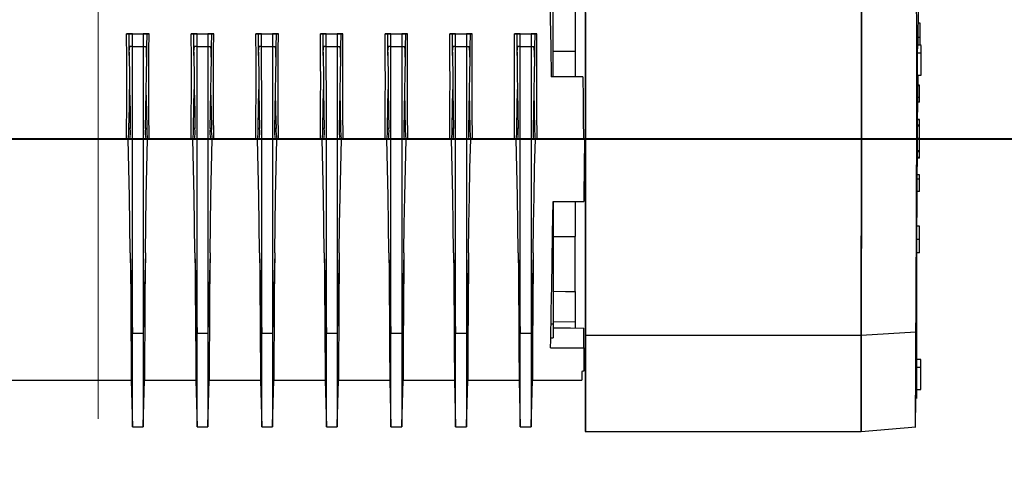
# Model space of a CAD drawing. Header units: millimetres. Extents: x -26122 to -12632, y -5851 to 1414.
# Tile 37 of 73: x -18416 to -18393, y -266 to -255. Entities that reach past the tile are written whole.
import ezdxf

# ---------------------------------------------------------------- set-up
doc = ezdxf.new("R2010")
doc.units = ezdxf.units.MM
doc.linetypes.add('DASH', pattern=[15, 10, -5])
doc.layers.add('A-INW-SC', color=30, linetype='Continuous', lineweight=13)
doc.layers.add('SAN_Przewody powrotne CO na rzucie', color=104, linetype='Continuous', lineweight=40)

msp = doc.modelspace()

# ---------------------------------------------------------------- linework, layer by layer
at = {"color": 7, "linetype": 'Continuous', "lineweight": 25}
for p, q in [((-18403.596, -256.709), (-18403.596, -253.811)), ((-18396.45, -254.478), (-18396.45, -256.054)), ((-18403.086, -254.935), (-18403.086, -256.113)), ((-18395.123, -255.459), (-18395.094, -255.459)), ((-18413.4, -255.71), (-18413.496, -255.71)), ((-18413.496, -255.71), (-18412.975, -255.71)), ((-18413.362, -255.71), (-18413.445, -255.71)), ((-18413.4, -255.71), (-18413.445, -255.71)), ((-18413.362, -255.71), (-18413.109, -255.71)), ((-18413.025, -255.71), (-18413.109, -255.71)), ((-18412.975, -255.71), (-18413.071, -255.71)), ((-18413.025, -255.71), (-18413.071, -255.71)), ((-18411.9, -255.71), (-18411.996, -255.71)), ((-18411.996, -255.71), (-18411.475, -255.71)), ((-18411.862, -255.71), (-18411.945, -255.71)), ((-18411.9, -255.71), (-18411.945, -255.71)), ((-18411.862, -255.71), (-18411.609, -255.71)), ((-18411.525, -255.71), (-18411.609, -255.71)), ((-18411.475, -255.71), (-18411.571, -255.71)), ((-18411.525, -255.71), (-18411.571, -255.71)), ((-18410.4, -255.71), (-18410.496, -255.71)), ((-18410.496, -255.71), (-18409.975, -255.71)), ((-18410.362, -255.71), (-18410.445, -255.71)), ((-18410.4, -255.71), (-18410.445, -255.71)), ((-18410.362, -255.71), (-18410.109, -255.71)), ((-18410.025, -255.71), (-18410.109, -255.71)), ((-18409.975, -255.71), (-18410.071, -255.71)), ((-18410.025, -255.71), (-18410.071, -255.71)), ((-18408.9, -255.71), (-18408.996, -255.71)), ((-18408.996, -255.71), (-18408.475, -255.71)), ((-18408.862, -255.71), (-18408.945, -255.71)), ((-18408.9, -255.71), (-18408.945, -255.71)), ((-18408.862, -255.71), (-18408.609, -255.71)), ((-18408.525, -255.71), (-18408.609, -255.71)), ((-18408.475, -255.71), (-18408.571, -255.71)), ((-18408.525, -255.71), (-18408.571, -255.71)), ((-18407.4, -255.71), (-18407.496, -255.71)), ((-18407.496, -255.71), (-18406.975, -255.71)), ((-18407.362, -255.71), (-18407.445, -255.71)), ((-18407.4, -255.71), (-18407.445, -255.71)), ((-18407.362, -255.71), (-18407.109, -255.71)), ((-18407.025, -255.71), (-18407.109, -255.71)), ((-18406.975, -255.71), (-18407.071, -255.71)), ((-18407.025, -255.71), (-18407.071, -255.71)), ((-18405.9, -255.71), (-18405.996, -255.71)), ((-18405.996, -255.71), (-18405.475, -255.71)), ((-18405.862, -255.71), (-18405.945, -255.71)), ((-18405.9, -255.71), (-18405.945, -255.71)), ((-18405.862, -255.71), (-18405.609, -255.71)), ((-18405.525, -255.71), (-18405.609, -255.71)), ((-18405.475, -255.71), (-18405.571, -255.71)), ((-18405.525, -255.71), (-18405.571, -255.71)), ((-18404.4, -255.71), (-18404.496, -255.71)), ((-18404.496, -255.71), (-18403.975, -255.71)), ((-18404.362, -255.71), (-18404.445, -255.71)), ((-18404.4, -255.71), (-18404.445, -255.71)), ((-18404.362, -255.71), (-18404.109, -255.71)), ((-18404.025, -255.71), (-18404.109, -255.71)), ((-18403.975, -255.71), (-18404.071, -255.71)), ((-18404.025, -255.71), (-18404.071, -255.71)), ((-18395.127, -255.975), (-18395.126, -255.863)), ((-18395.125, -255.792), (-18395.094, -255.792)), ((-18413.362, -256.01), (-18413.109, -256.01)), ((-18411.862, -256.01), (-18411.609, -256.01)), ((-18410.362, -256.01), (-18410.109, -256.01)), ((-18408.862, -256.01), (-18408.609, -256.01)), ((-18407.362, -256.01), (-18407.109, -256.01)), ((-18405.862, -256.01), (-18405.609, -256.01)), ((-18404.362, -256.01), (-18404.109, -256.01)), ((-18395.063, -255.975), (-18395.147, -255.975)), ((-18395.142, -255.924), (-18395.141, -255.975)), ((-18395.15, -256.158), (-18395.063, -256.158)), ((-18402.909, -256.709), (-18403.643, -256.709)), ((-18403.595, -256.709), (-18403.643, -256.709)), ((-18403.275, -256.709), (-18403.595, -256.709)), ((-18403.227, -256.709), (-18403.275, -256.709)), ((-18403.227, -256.709), (-18403.227, -256.709)), ((-18402.909, -256.709), (-18403.227, -256.709)), ((-18403.227, -256.709), (-18403.227, -256.709)), ((-18402.91, -256.709), (-18403.086, -256.709)), ((-18402.91, -256.709), (-18403.086, -256.709)), ((-18402.91, -256.709), (-18402.91, -256.709)), ((-18402.91, -256.709), (-18402.91, -256.709)), ((-18402.909, -256.709), (-18402.905, -257.226)), ((-18402.909, -256.709), (-18402.909, -256.709)), ((-18395.15, -256.675), (-18395.063, -256.675)), ((-18395.145, -256.693), (-18395.147, -256.741)), ((-18395.133, -256.677), (-18395.065, -256.677)), ((-18395.095, -256.908), (-18395.135, -256.908)), ((-18395.095, -257.195), (-18395.095, -256.908)), ((-18395.095, -257.195), (-18395.137, -257.195)), ((-18395.095, -257.297), (-18395.095, -257.195)), ((-18395.095, -257.297), (-18395.138, -257.297)), ((-18413.409, -257.912), (-18413.441, -257.912)), ((-18413.029, -257.912), (-18413.061, -257.912)), ((-18411.909, -257.912), (-18411.941, -257.912)), ((-18411.529, -257.912), (-18411.561, -257.912)), ((-18410.409, -257.912), (-18410.441, -257.912)), ((-18410.029, -257.912), (-18410.061, -257.912)), ((-18408.909, -257.912), (-18408.941, -257.912)), ((-18408.529, -257.912), (-18408.561, -257.912)), ((-18407.409, -257.912), (-18407.441, -257.912)), ((-18407.029, -257.912), (-18407.061, -257.912)), ((-18405.909, -257.912), (-18405.941, -257.912)), ((-18405.529, -257.912), (-18405.561, -257.912)), ((-18404.409, -257.912), (-18404.441, -257.912)), ((-18404.029, -257.912), (-18404.061, -257.912)), ((-18395.095, -257.834), (-18395.142, -257.834)), ((-18395.095, -257.855), (-18395.142, -257.855)), ((-18395.095, -257.705), (-18395.141, -257.705)), ((-18395.095, -257.713), (-18395.141, -257.713)), ((-18395.095, -257.713), (-18395.095, -257.705)), ((-18395.095, -257.834), (-18395.095, -257.713)), ((-18395.095, -257.855), (-18395.095, -257.834)), ((-18395.095, -258.142), (-18395.095, -257.855)), ((-18395.095, -258.142), (-18395.144, -258.142)), ((-18395.095, -258.429), (-18395.095, -258.142)), ((-18418.545, -258.161), (-18413.498, -258.16)), ((-18413.459, -258.16), (-18413.408, -258.16)), ((-18413.062, -258.16), (-18413.012, -258.16)), ((-18412.972, -258.16), (-18411.998, -258.16)), ((-18411.959, -258.16), (-18411.908, -258.16)), ((-18411.562, -258.16), (-18411.512, -258.16)), ((-18411.472, -258.16), (-18410.498, -258.16)), ((-18410.459, -258.16), (-18410.408, -258.16)), ((-18410.062, -258.16), (-18410.012, -258.16)), ((-18409.972, -258.16), (-18408.998, -258.16)), ((-18408.959, -258.16), (-18408.908, -258.16)), ((-18408.562, -258.16), (-18408.512, -258.16)), ((-18408.472, -258.16), (-18407.498, -258.16)), ((-18407.459, -258.16), (-18407.408, -258.16)), ((-18407.062, -258.16), (-18407.012, -258.16)), ((-18406.972, -258.16), (-18405.998, -258.16)), ((-18405.959, -258.16), (-18405.908, -258.16)), ((-18405.562, -258.16), (-18405.512, -258.16)), ((-18405.472, -258.16), (-18404.498, -258.16)), ((-18404.459, -258.16), (-18404.408, -258.16)), ((-18404.062, -258.16), (-18404.012, -258.16)), ((-18403.972, -258.16), (-18402.897, -258.159)), ((-18402.875, -258.159), (-18402.897, -258.159)), ((-18402.897, -258.159), (-18402.874, -258.159)), ((-18402.897, -258.159), (-18402.874, -258.159)), ((-18402.897, -258.159), (-18402.875, -258.159)), ((-18402.875, -258.159), (-18402.875, -258.159)), ((-18402.875, -258.159), (-18402.875, -258.159)), ((-18402.874, -258.159), (-18402.874, -258.159)), ((-18395.095, -258.601), (-18395.148, -258.601)), ((-18395.095, -258.583), (-18395.147, -258.583)), ((-18395.095, -258.429), (-18395.146, -258.429)), ((-18395.095, -258.457), (-18395.146, -258.457)), ((-18395.095, -258.457), (-18395.095, -258.429)), ((-18395.095, -258.601), (-18395.095, -258.583)), ((-18396.45, -259.007), (-18396.45, -260.313)), ((-18395.095, -258.987), (-18395.15, -258.987)), ((-18395.095, -258.988), (-18395.15, -258.988)), ((-18395.095, -258.988), (-18395.095, -258.987)), ((-18395.095, -259.088), (-18395.095, -258.988)), ((-18395.095, -259.088), (-18395.151, -259.088)), ((-18395.095, -259.375), (-18395.095, -259.088)), ((-18395.095, -259.375), (-18395.153, -259.375)), ((-18403.598, -259.609), (-18402.886, -259.609)), ((-18403.595, -259.609), (-18403.595, -262.456)), ((-18395.095, -260.181), (-18395.158, -260.181)), ((-18395.095, -260.492), (-18395.095, -260.181)), ((-18403.085, -261.701), (-18403.085, -260.42)), ((-18396.448, -260.222), (-18396.449, -261.197)), ((-18395.095, -260.492), (-18395.161, -260.492)), ((-18395.095, -260.802), (-18395.095, -260.492)), ((-18413.41, -260.803), (-18413.361, -262.668)), ((-18413.06, -260.803), (-18413.109, -262.668)), ((-18411.91, -260.803), (-18411.861, -262.668)), ((-18411.56, -260.803), (-18411.609, -262.668)), ((-18410.41, -260.803), (-18410.361, -262.668)), ((-18410.06, -260.803), (-18410.109, -262.668)), ((-18408.91, -260.803), (-18408.861, -262.668)), ((-18408.56, -260.803), (-18408.609, -262.668)), ((-18407.41, -260.802), (-18407.361, -262.668)), ((-18407.06, -260.802), (-18407.109, -262.668)), ((-18405.91, -260.802), (-18405.861, -262.668)), ((-18405.56, -260.802), (-18405.609, -262.668)), ((-18404.41, -260.802), (-18404.361, -262.668)), ((-18404.06, -260.802), (-18404.109, -262.668)), ((-18395.095, -260.802), (-18395.161, -260.802)), ((-18396.449, -261.197), (-18396.449, -261.914)), ((-18396.449, -261.914), (-18396.449, -262.722)), ((-18403.595, -262.456), (-18403.647, -262.456)), ((-18403.595, -262.401), (-18403.085, -262.396)), ((-18413.361, -262.668), (-18413.109, -262.668)), ((-18411.861, -262.668), (-18411.609, -262.668)), ((-18410.361, -262.668), (-18410.109, -262.668)), ((-18408.861, -262.668), (-18408.609, -262.668)), ((-18407.361, -262.668), (-18407.109, -262.668)), ((-18405.861, -262.668), (-18405.609, -262.668)), ((-18404.361, -262.668), (-18404.109, -262.668)), ((-18402.885, -263.009), (-18402.885, -262.549)), ((-18395.181, -262.647), (-18396.449, -262.722)), ((-18403.653, -262.777), (-18403.595, -262.777)), ((-18396.449, -262.721), (-18402.849, -262.721)), ((-18403.657, -263.009), (-18402.885, -263.009)), ((-18395.163, -263.092), (-18395.163, -263.083)), ((-18395.064, -263.276), (-18395.161, -263.276)), ((-18395.161, -263.458), (-18395.064, -263.458)), ((-18418.545, -263.761), (-18413.389, -263.76)), ((-18413.39, -263.76), (-18413.361, -264.846)), ((-18413.109, -264.809), (-18413.08, -263.713)), ((-18413.109, -264.846), (-18413.081, -263.76)), ((-18413.081, -263.76), (-18411.889, -263.76)), ((-18411.89, -263.76), (-18411.861, -264.846)), ((-18411.609, -264.809), (-18411.58, -263.713)), ((-18411.609, -264.845), (-18411.581, -263.76)), ((-18411.581, -263.76), (-18410.389, -263.76)), ((-18410.39, -263.76), (-18410.361, -264.845)), ((-18410.109, -264.808), (-18410.08, -263.713)), ((-18410.109, -264.845), (-18410.081, -263.76)), ((-18410.081, -263.76), (-18408.889, -263.76)), ((-18408.89, -263.76), (-18408.861, -264.845)), ((-18408.609, -264.808), (-18408.58, -263.713)), ((-18408.609, -264.845), (-18408.581, -263.76)), ((-18408.581, -263.76), (-18407.389, -263.76)), ((-18407.39, -263.76), (-18407.361, -264.845)), ((-18407.109, -264.808), (-18407.08, -263.712)), ((-18407.109, -264.845), (-18407.081, -263.76)), ((-18407.081, -263.76), (-18405.889, -263.76)), ((-18405.89, -263.76), (-18405.861, -264.845)), ((-18405.609, -264.808), (-18405.58, -263.712)), ((-18405.609, -264.845), (-18405.581, -263.76)), ((-18405.581, -263.76), (-18404.389, -263.759)), ((-18404.39, -263.759), (-18404.361, -264.845)), ((-18404.109, -264.808), (-18404.08, -263.712)), ((-18404.109, -264.845), (-18404.081, -263.759)), ((-18404.081, -263.759), (-18402.935, -263.759)), ((-18395.161, -263.976), (-18395.064, -263.976)), ((-18395.192, -264.842), (-18395.183, -264.188)), ((-18395.181, -264.207), (-18395.181, -264.141)), ((-18395.181, -264.207), (-18395.181, -264.188)), ((-18413.361, -264.846), (-18413.109, -264.846)), ((-18411.861, -264.846), (-18411.609, -264.845)), ((-18410.361, -264.845), (-18410.109, -264.845)), ((-18408.861, -264.845), (-18408.609, -264.845)), ((-18407.361, -264.845), (-18407.109, -264.845)), ((-18405.861, -264.845), (-18405.609, -264.845)), ((-18404.361, -264.845), (-18404.109, -264.845)), ((-18402.852, -264.952), (-18396.449, -264.952)), ((-18396.449, -264.952), (-18395.181, -264.841))]:
    msp.add_line(p, q, dxfattribs=at)
at = {"color": 7, "linetype": 'Continuous', "lineweight": 25, "flags": 128}
for points in [[(-18395.163, -257.107), (-18395.164, -255.876), (-18395.167, -254.631), (-18395.171, -253.378), (-18395.178, -252.122)], [(-18403.703, -253.31), (-18403.696, -253.717), (-18403.687, -254.2), (-18403.678, -254.75), (-18403.667, -255.359), (-18403.656, -256.016), (-18403.643, -256.709)], [(-18402.848, -256.665), (-18402.848, -255.141), (-18402.848, -253.931)], [(-18395.126, -255.863), (-18395.12, -255.133), (-18395.114, -254.456)], [(-18396.448, -254.696), (-18396.448, -255.968), (-18396.448, -257.224)], [(-18396.448, -259.065), (-18396.448, -257.962), (-18396.448, -256.832), (-18396.448, -255.017)], [(-18402.85, -255.22), (-18402.85, -256.274), (-18402.85, -257.311), (-18402.85, -258.312)], [(-18395.094, -255.459), (-18395.094, -255.496), (-18395.094, -255.535), (-18395.094, -255.576), (-18395.094, -255.617), (-18395.094, -255.66), (-18395.094, -255.704), (-18395.094, -255.748), (-18395.094, -255.792)], [(-18413.498, -258.16), (-18413.496, -257.84), (-18413.494, -257.517), (-18413.493, -257.194), (-18413.492, -256.87), (-18413.493, -256.303), (-18413.496, -255.71)], [(-18413.445, -255.71), (-18413.441, -256.017), (-18413.437, -256.258)], [(-18413.362, -256.01), (-18413.362, -255.842), (-18413.362, -255.71)], [(-18413.109, -255.71), (-18413.109, -255.878), (-18413.109, -256.01)], [(-18413.025, -255.71), (-18413.03, -256.017), (-18413.034, -256.258)], [(-18412.972, -258.16), (-18412.976, -257.517), (-18412.978, -256.87), (-18412.978, -256.496), (-18412.977, -256.108), (-18412.975, -255.71)], [(-18411.998, -258.16), (-18411.996, -257.84), (-18411.994, -257.517), (-18411.993, -257.194), (-18411.992, -256.87), (-18411.993, -256.303), (-18411.996, -255.71)], [(-18411.945, -255.71), (-18411.941, -256.017), (-18411.937, -256.258)], [(-18411.862, -256.01), (-18411.862, -255.842), (-18411.862, -255.71)], [(-18411.609, -255.71), (-18411.609, -255.878), (-18411.609, -256.01)], [(-18411.525, -255.71), (-18411.53, -256.017), (-18411.534, -256.258)], [(-18411.472, -258.16), (-18411.476, -257.517), (-18411.478, -256.87), (-18411.478, -256.496), (-18411.477, -256.108), (-18411.475, -255.71)], [(-18410.498, -258.16), (-18410.496, -257.84), (-18410.494, -257.517), (-18410.493, -257.193), (-18410.492, -256.87), (-18410.493, -256.303), (-18410.496, -255.71)], [(-18410.445, -255.71), (-18410.441, -256.017), (-18410.437, -256.258)], [(-18410.362, -256.01), (-18410.362, -255.842), (-18410.362, -255.71)], [(-18410.109, -255.71), (-18410.109, -255.878), (-18410.109, -256.01)], [(-18410.025, -255.71), (-18410.03, -256.017), (-18410.034, -256.258)], [(-18409.972, -258.16), (-18409.976, -257.517), (-18409.978, -256.87), (-18409.978, -256.496), (-18409.977, -256.108), (-18409.975, -255.71)], [(-18408.998, -258.16), (-18408.996, -257.839), (-18408.994, -257.517), (-18408.993, -257.193), (-18408.992, -256.87), (-18408.993, -256.303), (-18408.996, -255.71)], [(-18408.945, -255.71), (-18408.941, -256.017), (-18408.937, -256.258)], [(-18408.862, -256.01), (-18408.862, -255.842), (-18408.862, -255.71)], [(-18408.609, -255.71), (-18408.609, -255.878), (-18408.609, -256.01)], [(-18408.525, -255.71), (-18408.53, -256.017), (-18408.534, -256.258)], [(-18408.472, -258.16), (-18408.476, -257.517), (-18408.478, -256.87), (-18408.478, -256.495), (-18408.477, -256.107), (-18408.475, -255.71)], [(-18407.498, -258.16), (-18407.496, -257.839), (-18407.494, -257.517), (-18407.493, -257.193), (-18407.492, -256.87), (-18407.493, -256.303), (-18407.496, -255.71)], [(-18407.445, -255.71), (-18407.441, -256.017), (-18407.437, -256.258)], [(-18407.362, -256.01), (-18407.362, -255.842), (-18407.362, -255.71)], [(-18407.109, -255.71), (-18407.109, -255.878), (-18407.109, -256.01)], [(-18407.025, -255.71), (-18407.03, -256.017), (-18407.034, -256.258)], [(-18406.972, -258.16), (-18406.976, -257.517), (-18406.978, -256.87), (-18406.978, -256.495), (-18406.977, -256.107), (-18406.975, -255.71)], [(-18405.998, -258.16), (-18405.996, -257.839), (-18405.994, -257.517), (-18405.993, -257.193), (-18405.992, -256.87), (-18405.993, -256.303), (-18405.996, -255.71)], [(-18405.945, -255.71), (-18405.941, -256.017), (-18405.937, -256.258)], [(-18405.862, -256.01), (-18405.862, -255.842), (-18405.862, -255.71)], [(-18405.609, -255.71), (-18405.609, -255.878), (-18405.609, -256.01)], [(-18405.525, -255.71), (-18405.53, -256.017), (-18405.534, -256.258)], [(-18405.472, -258.16), (-18405.476, -257.517), (-18405.478, -256.87), (-18405.478, -256.495), (-18405.477, -256.107), (-18405.475, -255.71)], [(-18404.498, -258.16), (-18404.496, -257.839), (-18404.494, -257.517), (-18404.493, -257.193), (-18404.492, -256.87), (-18404.493, -256.303), (-18404.496, -255.71)], [(-18404.445, -255.71), (-18404.441, -256.016), (-18404.437, -256.257)], [(-18404.362, -256.01), (-18404.362, -255.842), (-18404.362, -255.71)], [(-18404.109, -255.71), (-18404.109, -255.878), (-18404.109, -256.01)], [(-18404.025, -255.71), (-18404.03, -256.016), (-18404.034, -256.257)], [(-18403.972, -258.16), (-18403.976, -257.516), (-18403.978, -256.87), (-18403.978, -256.495), (-18403.977, -256.107), (-18403.975, -255.71)], [(-18395.094, -255.792), (-18395.094, -255.836), (-18395.094, -255.88), (-18395.094, -255.923), (-18395.094, -255.966), (-18395.094, -255.977)], [(-18413.362, -256.01), (-18413.397, -256.01), (-18413.425, -256.01)], [(-18413.361, -262.668), (-18413.361, -261.849), (-18413.361, -260.97), (-18413.361, -260.053), (-18413.361, -259.107), (-18413.361, -257.577), (-18413.362, -256.01)], [(-18413.109, -256.01), (-18413.073, -256.01), (-18413.045, -256.01)], [(-18413.109, -256.01), (-18413.109, -257.342), (-18413.109, -258.649), (-18413.109, -259.919), (-18413.109, -260.646), (-18413.109, -261.353), (-18413.109, -262.031), (-18413.109, -262.668)], [(-18411.862, -256.01), (-18411.897, -256.01), (-18411.925, -256.01)], [(-18411.861, -262.668), (-18411.861, -261.849), (-18411.861, -260.97), (-18411.861, -260.053), (-18411.861, -259.107), (-18411.861, -257.577), (-18411.862, -256.01)], [(-18411.609, -256.01), (-18411.573, -256.01), (-18411.545, -256.01)], [(-18411.609, -256.01), (-18411.609, -257.342), (-18411.609, -258.649), (-18411.609, -259.919), (-18411.609, -260.646), (-18411.609, -261.352), (-18411.609, -262.031), (-18411.609, -262.668)], [(-18410.362, -256.01), (-18410.397, -256.01), (-18410.425, -256.01)], [(-18410.361, -262.668), (-18410.361, -261.849), (-18410.361, -260.97), (-18410.361, -260.053), (-18410.361, -259.107), (-18410.361, -257.577), (-18410.362, -256.01)], [(-18410.109, -256.01), (-18410.073, -256.01), (-18410.045, -256.01)], [(-18410.109, -256.01), (-18410.109, -257.341), (-18410.109, -258.648), (-18410.109, -259.919), (-18410.109, -260.646), (-18410.109, -261.352), (-18410.109, -262.03), (-18410.109, -262.668)], [(-18408.862, -256.01), (-18408.897, -256.01), (-18408.925, -256.01)], [(-18408.861, -262.668), (-18408.861, -261.849), (-18408.861, -260.97), (-18408.861, -260.052), (-18408.861, -259.107), (-18408.861, -257.577), (-18408.862, -256.01)], [(-18408.609, -256.01), (-18408.573, -256.01), (-18408.545, -256.01)], [(-18408.609, -256.01), (-18408.609, -257.341), (-18408.609, -258.648), (-18408.609, -259.919), (-18408.609, -260.646), (-18408.609, -261.352), (-18408.609, -262.03), (-18408.609, -262.668)], [(-18407.362, -256.01), (-18407.397, -256.01), (-18407.425, -256.01)], [(-18407.361, -262.668), (-18407.361, -261.849), (-18407.361, -260.97), (-18407.361, -260.052), (-18407.361, -259.107), (-18407.361, -257.577), (-18407.362, -256.01)], [(-18407.109, -256.01), (-18407.073, -256.01), (-18407.045, -256.01)], [(-18407.109, -256.01), (-18407.109, -257.341), (-18407.109, -258.648), (-18407.109, -259.919), (-18407.109, -260.646), (-18407.109, -261.352), (-18407.109, -262.03), (-18407.109, -262.668)], [(-18405.862, -256.01), (-18405.897, -256.01), (-18405.925, -256.01)], [(-18405.861, -262.668), (-18405.861, -261.849), (-18405.861, -260.97), (-18405.861, -260.052), (-18405.861, -259.107), (-18405.861, -257.577), (-18405.862, -256.01)], [(-18405.609, -256.01), (-18405.573, -256.01), (-18405.545, -256.01)], [(-18405.609, -256.01), (-18405.609, -257.341), (-18405.609, -258.648), (-18405.609, -259.919), (-18405.609, -260.646), (-18405.609, -261.352), (-18405.609, -262.03), (-18405.609, -262.668)], [(-18404.362, -256.01), (-18404.397, -256.01), (-18404.425, -256.01)], [(-18404.361, -262.668), (-18404.361, -261.848), (-18404.361, -260.97), (-18404.361, -260.052), (-18404.361, -259.107), (-18404.361, -257.576), (-18404.362, -256.01)], [(-18404.109, -256.01), (-18404.073, -256.01), (-18404.045, -256.01)], [(-18404.109, -256.01), (-18404.109, -257.341), (-18404.109, -258.648), (-18404.109, -259.919), (-18404.109, -260.646), (-18404.109, -261.352), (-18404.109, -262.03), (-18404.109, -262.668)], [(-18396.45, -256.054), (-18396.45, -257.066), (-18396.45, -258.055), (-18396.45, -259.007)], [(-18395.147, -255.958), (-18395.144, -255.909), (-18395.144, -255.913)], [(-18395.063, -256.158), (-18395.063, -256.053), (-18395.063, -255.99), (-18395.063, -255.981)], [(-18413.437, -256.258), (-18413.43, -256.68), (-18413.425, -257.01)], [(-18413.034, -256.258), (-18413.041, -256.679), (-18413.046, -257.01)], [(-18411.937, -256.258), (-18411.93, -256.679), (-18411.925, -257.01)], [(-18411.534, -256.258), (-18411.541, -256.679), (-18411.546, -257.01)], [(-18410.437, -256.258), (-18410.43, -256.679), (-18410.425, -257.01)], [(-18410.034, -256.258), (-18410.041, -256.679), (-18410.046, -257.01)], [(-18408.937, -256.258), (-18408.93, -256.679), (-18408.925, -257.01)], [(-18408.534, -256.258), (-18408.541, -256.679), (-18408.546, -257.01)], [(-18407.437, -256.258), (-18407.43, -256.679), (-18407.425, -257.01)], [(-18407.034, -256.258), (-18407.041, -256.679), (-18407.046, -257.01)], [(-18405.937, -256.258), (-18405.93, -256.679), (-18405.925, -257.01)], [(-18405.534, -256.258), (-18405.541, -256.679), (-18405.546, -257.01)], [(-18404.437, -256.257), (-18404.43, -256.679), (-18404.425, -257.01)], [(-18404.034, -256.257), (-18404.041, -256.679), (-18404.046, -257.01)], [(-18403.596, -256.117), (-18403.31, -256.115), (-18403.086, -256.113)], [(-18403.086, -256.113), (-18403.086, -256.298), (-18403.086, -256.51), (-18403.086, -256.709)], [(-18395.063, -256.675), (-18395.063, -256.657), (-18395.063, -256.599), (-18395.063, -256.508), (-18395.063, -256.394), (-18395.063, -256.273), (-18395.063, -256.158)], [(-18402.848, -259.645), (-18402.848, -258.833), (-18402.848, -258.001), (-18402.848, -256.665)], [(-18395.142, -257.883), (-18395.137, -257.195), (-18395.133, -256.677)], [(-18413.441, -257.912), (-18413.432, -257.407), (-18413.425, -257.01)], [(-18413.425, -257.01), (-18413.416, -257.516), (-18413.409, -257.912)], [(-18413.046, -257.01), (-18413.054, -257.515), (-18413.061, -257.912)], [(-18413.046, -257.01), (-18413.037, -257.515), (-18413.029, -257.912)], [(-18411.941, -257.912), (-18411.932, -257.407), (-18411.925, -257.01)], [(-18411.925, -257.01), (-18411.916, -257.516), (-18411.909, -257.912)], [(-18411.546, -257.01), (-18411.554, -257.515), (-18411.561, -257.912)], [(-18411.546, -257.01), (-18411.537, -257.515), (-18411.529, -257.912)], [(-18410.441, -257.912), (-18410.432, -257.407), (-18410.425, -257.01)], [(-18410.425, -257.01), (-18410.416, -257.515), (-18410.409, -257.912)], [(-18410.046, -257.01), (-18410.054, -257.515), (-18410.061, -257.912)], [(-18410.046, -257.01), (-18410.037, -257.515), (-18410.029, -257.912)], [(-18408.941, -257.912), (-18408.932, -257.406), (-18408.925, -257.01)], [(-18408.925, -257.01), (-18408.916, -257.515), (-18408.909, -257.912)], [(-18408.546, -257.01), (-18408.554, -257.515), (-18408.561, -257.912)], [(-18408.546, -257.01), (-18408.537, -257.515), (-18408.529, -257.912)], [(-18407.441, -257.912), (-18407.432, -257.406), (-18407.425, -257.01)], [(-18407.425, -257.01), (-18407.416, -257.515), (-18407.409, -257.912)], [(-18407.046, -257.01), (-18407.054, -257.515), (-18407.061, -257.912)], [(-18407.046, -257.01), (-18407.037, -257.515), (-18407.029, -257.912)], [(-18405.941, -257.912), (-18405.932, -257.406), (-18405.925, -257.01)], [(-18405.925, -257.01), (-18405.916, -257.515), (-18405.909, -257.912)], [(-18405.546, -257.01), (-18405.554, -257.515), (-18405.561, -257.912)], [(-18405.546, -257.01), (-18405.537, -257.514), (-18405.529, -257.912)], [(-18404.441, -257.912), (-18404.432, -257.406), (-18404.425, -257.01)], [(-18404.425, -257.01), (-18404.416, -257.515), (-18404.409, -257.912)], [(-18404.046, -257.01), (-18404.054, -257.515), (-18404.061, -257.912)], [(-18404.046, -257.01), (-18404.037, -257.514), (-18404.029, -257.912)], [(-18402.905, -257.226), (-18402.901, -257.691), (-18402.897, -258.159)], [(-18396.448, -257.224), (-18396.448, -258.31), (-18396.448, -259.309), (-18396.448, -260.222)], [(-18395.167, -259.309), (-18395.164, -258.193), (-18395.163, -257.107)], [(-18395.151, -259.109), (-18395.147, -258.498), (-18395.142, -257.883)], [(-18413.498, -258.16), (-18413.477, -258.16), (-18413.458, -258.16)], [(-18413.41, -260.803), (-18413.418, -260.145), (-18413.429, -259.497), (-18413.442, -258.833), (-18413.458, -258.16)], [(-18413.06, -260.803), (-18413.052, -260.145), (-18413.042, -259.497), (-18413.028, -258.833), (-18413.012, -258.16)], [(-18413.012, -258.16), (-18412.989, -258.16), (-18412.972, -258.16)], [(-18411.998, -258.16), (-18411.977, -258.16), (-18411.958, -258.16)], [(-18411.91, -260.803), (-18411.918, -260.145), (-18411.929, -259.497), (-18411.942, -258.833), (-18411.958, -258.16)], [(-18411.56, -260.803), (-18411.552, -260.145), (-18411.542, -259.497), (-18411.528, -258.833), (-18411.512, -258.16)], [(-18411.512, -258.16), (-18411.489, -258.16), (-18411.472, -258.16)], [(-18410.498, -258.16), (-18410.477, -258.16), (-18410.458, -258.16)], [(-18410.41, -260.803), (-18410.418, -260.145), (-18410.429, -259.497), (-18410.442, -258.833), (-18410.458, -258.16)], [(-18410.06, -260.803), (-18410.052, -260.145), (-18410.042, -259.497), (-18410.028, -258.833), (-18410.012, -258.16)], [(-18410.012, -258.16), (-18409.989, -258.16), (-18409.972, -258.16)], [(-18408.998, -258.16), (-18408.977, -258.16), (-18408.958, -258.16)], [(-18408.91, -260.803), (-18408.918, -260.145), (-18408.929, -259.497), (-18408.942, -258.833), (-18408.958, -258.16)], [(-18408.56, -260.803), (-18408.552, -260.145), (-18408.542, -259.497), (-18408.528, -258.833), (-18408.512, -258.16)], [(-18408.512, -258.16), (-18408.489, -258.16), (-18408.472, -258.16)], [(-18407.498, -258.16), (-18407.477, -258.16), (-18407.458, -258.16)], [(-18407.41, -260.802), (-18407.418, -260.145), (-18407.429, -259.496), (-18407.442, -258.833), (-18407.458, -258.16)], [(-18407.06, -260.802), (-18407.052, -260.145), (-18407.042, -259.496), (-18407.028, -258.832), (-18407.012, -258.16)], [(-18407.012, -258.16), (-18406.989, -258.16), (-18406.972, -258.16)], [(-18405.998, -258.16), (-18405.977, -258.16), (-18405.958, -258.16)], [(-18405.91, -260.802), (-18405.918, -260.145), (-18405.929, -259.496), (-18405.942, -258.832), (-18405.958, -258.16)], [(-18405.56, -260.802), (-18405.552, -260.145), (-18405.542, -259.496), (-18405.528, -258.832), (-18405.512, -258.16)], [(-18405.512, -258.16), (-18405.489, -258.16), (-18405.472, -258.16)], [(-18404.498, -258.16), (-18404.477, -258.16), (-18404.458, -258.16)], [(-18404.41, -260.802), (-18404.418, -260.144), (-18404.429, -259.496), (-18404.442, -258.832), (-18404.458, -258.16)], [(-18404.06, -260.802), (-18404.052, -260.144), (-18404.042, -259.496), (-18404.028, -258.832), (-18404.012, -258.16)], [(-18404.012, -258.16), (-18403.989, -258.16), (-18403.972, -258.16)], [(-18402.874, -258.159), (-18402.88, -258.814), (-18402.885, -259.459)], [(-18402.85, -258.312), (-18402.85, -259.266), (-18402.85, -260.141), (-18402.85, -260.936), (-18402.85, -261.651)], [(-18395.095, -258.583), (-18395.095, -258.524), (-18395.095, -258.457)], [(-18395.162, -264.188), (-18395.161, -264.066), (-18395.161, -263.848), (-18395.161, -263.538), (-18395.161, -263.141), (-18395.161, -262.665), (-18395.161, -262.115), (-18395.161, -261.502), (-18395.161, -260.834), (-18395.161, -260.123), (-18395.161, -259.381), (-18395.161, -258.863)], [(-18396.448, -260.09), (-18396.448, -259.521), (-18396.448, -259.065)], [(-18395.172, -262.401), (-18395.169, -261.92), (-18395.166, -261.401), (-18395.163, -260.844), (-18395.159, -260.277), (-18395.155, -259.694), (-18395.151, -259.109)], [(-18402.885, -259.459), (-18402.886, -259.544), (-18402.886, -259.609)], [(-18395.171, -260.62), (-18395.169, -259.977), (-18395.167, -259.309)], [(-18403.657, -263.009), (-18403.654, -262.825), (-18403.65, -262.619), (-18403.646, -262.391), (-18403.642, -262.139), (-18403.637, -261.865), (-18403.632, -261.569), (-18403.622, -261.016), (-18403.611, -260.363), (-18403.598, -259.609)], [(-18403.085, -259.609), (-18403.085, -259.632), (-18403.085, -259.874), (-18403.085, -260.088), (-18403.085, -260.271), (-18403.085, -260.42)], [(-18402.849, -262.721), (-18402.849, -261.939), (-18402.849, -261.091), (-18402.848, -260.384), (-18402.848, -259.645)], [(-18396.449, -262.721), (-18396.449, -262.046), (-18396.449, -261.32), (-18396.449, -260.717), (-18396.448, -260.09)], [(-18403.595, -260.421), (-18403.31, -260.421), (-18403.085, -260.42)], [(-18396.45, -260.313), (-18396.45, -260.975), (-18396.45, -261.583), (-18396.45, -262.188), (-18396.45, -262.722)], [(-18395.176, -261.706), (-18395.174, -261.173), (-18395.171, -260.62)], [(-18413.41, -260.803), (-18413.405, -261.284), (-18413.401, -261.776), (-18413.398, -262.262), (-18413.395, -262.722), (-18413.393, -263.001), (-18413.392, -263.25), (-18413.391, -263.46), (-18413.39, -263.621), (-18413.39, -263.724), (-18413.39, -263.76)], [(-18413.06, -260.803), (-18413.065, -261.284), (-18413.069, -261.776), (-18413.072, -262.262), (-18413.075, -262.722), (-18413.077, -263.001), (-18413.078, -263.25), (-18413.079, -263.46), (-18413.08, -263.62), (-18413.08, -263.724), (-18413.081, -263.76)], [(-18411.91, -260.803), (-18411.905, -261.284), (-18411.901, -261.776), (-18411.898, -262.262), (-18411.895, -262.722), (-18411.893, -263.001), (-18411.892, -263.25), (-18411.891, -263.459), (-18411.89, -263.62), (-18411.89, -263.724), (-18411.89, -263.76)], [(-18411.56, -260.803), (-18411.565, -261.284), (-18411.569, -261.776), (-18411.572, -262.262), (-18411.575, -262.722), (-18411.577, -263.001), (-18411.578, -263.25), (-18411.579, -263.459), (-18411.58, -263.62), (-18411.58, -263.724), (-18411.581, -263.76)], [(-18410.41, -260.803), (-18410.405, -261.284), (-18410.401, -261.776), (-18410.398, -262.262), (-18410.395, -262.722), (-18410.393, -263.001), (-18410.392, -263.25), (-18410.391, -263.459), (-18410.39, -263.62), (-18410.39, -263.724), (-18410.39, -263.76)], [(-18410.06, -260.803), (-18410.065, -261.284), (-18410.069, -261.776), (-18410.072, -262.262), (-18410.075, -262.722), (-18410.077, -263.001), (-18410.078, -263.25), (-18410.079, -263.459), (-18410.08, -263.62), (-18410.08, -263.724), (-18410.081, -263.76)], [(-18408.91, -260.803), (-18408.905, -261.284), (-18408.901, -261.776), (-18408.898, -262.262), (-18408.895, -262.722), (-18408.893, -263.001), (-18408.892, -263.25), (-18408.891, -263.459), (-18408.89, -263.62), (-18408.89, -263.723), (-18408.89, -263.76)], [(-18408.56, -260.803), (-18408.565, -261.284), (-18408.569, -261.776), (-18408.572, -262.262), (-18408.575, -262.722), (-18408.577, -263.001), (-18408.578, -263.25), (-18408.579, -263.459), (-18408.58, -263.62), (-18408.58, -263.723), (-18408.581, -263.76)], [(-18407.41, -260.802), (-18407.405, -261.284), (-18407.401, -261.776), (-18407.398, -262.262), (-18407.395, -262.721), (-18407.393, -263.001), (-18407.392, -263.25), (-18407.391, -263.459), (-18407.39, -263.62), (-18407.39, -263.723), (-18407.39, -263.76)], [(-18407.06, -260.802), (-18407.065, -261.284), (-18407.069, -261.776), (-18407.072, -262.262), (-18407.075, -262.721), (-18407.077, -263.001), (-18407.078, -263.25), (-18407.079, -263.459), (-18407.08, -263.62), (-18407.08, -263.723), (-18407.081, -263.76)], [(-18405.91, -260.802), (-18405.905, -261.283), (-18405.901, -261.776), (-18405.898, -262.262), (-18405.895, -262.721), (-18405.893, -263.001), (-18405.892, -263.25), (-18405.891, -263.459), (-18405.89, -263.62), (-18405.89, -263.723), (-18405.89, -263.76)], [(-18405.56, -260.802), (-18405.565, -261.283), (-18405.569, -261.776), (-18405.572, -262.262), (-18405.575, -262.721), (-18405.577, -263.001), (-18405.578, -263.25), (-18405.579, -263.459), (-18405.58, -263.62), (-18405.58, -263.723), (-18405.581, -263.76)], [(-18404.41, -260.802), (-18404.405, -261.283), (-18404.401, -261.775), (-18404.398, -262.262), (-18404.395, -262.721), (-18404.393, -263.001), (-18404.392, -263.249), (-18404.391, -263.459), (-18404.39, -263.62), (-18404.39, -263.723), (-18404.39, -263.759)], [(-18404.06, -260.802), (-18404.065, -261.283), (-18404.069, -261.775), (-18404.072, -262.262), (-18404.075, -262.721), (-18404.077, -263.001), (-18404.078, -263.249), (-18404.079, -263.459), (-18404.08, -263.62), (-18404.08, -263.723), (-18404.081, -263.759)], [(-18403.595, -261.69), (-18403.31, -261.696), (-18403.085, -261.701)], [(-18403.085, -261.701), (-18403.085, -261.723), (-18403.085, -261.771), (-18403.085, -261.844), (-18403.085, -261.937), (-18403.085, -262.046), (-18403.085, -262.163), (-18403.085, -262.282), (-18403.085, -262.396)], [(-18402.85, -261.651), (-18402.85, -262.266), (-18402.85, -262.722)], [(-18395.181, -262.647), (-18395.178, -262.194), (-18395.176, -261.706)], [(-18403.595, -262.456), (-18403.595, -262.498), (-18403.595, -262.541), (-18403.595, -262.582), (-18403.595, -262.622), (-18403.595, -262.662), (-18403.595, -262.701), (-18403.595, -262.739), (-18403.595, -262.777)], [(-18403.085, -262.396), (-18403.085, -262.419), (-18403.085, -262.442), (-18403.085, -262.464), (-18403.085, -262.485), (-18403.085, -262.506), (-18403.085, -262.525), (-18403.085, -262.544), (-18403.085, -262.548)], [(-18395.177, -263.408), (-18395.175, -262.947), (-18395.172, -262.401)], [(-18413.361, -264.846), (-18413.361, -264.81), (-18413.361, -264.702), (-18413.361, -264.524), (-18413.361, -264.277), (-18413.361, -263.965), (-18413.361, -263.589), (-18413.361, -263.156), (-18413.361, -262.668)], [(-18413.109, -262.668), (-18413.109, -263.156), (-18413.109, -263.589), (-18413.109, -263.964), (-18413.109, -264.277), (-18413.109, -264.524), (-18413.109, -264.702), (-18413.109, -264.81), (-18413.109, -264.846)], [(-18411.861, -264.846), (-18411.861, -264.809), (-18411.861, -264.702), (-18411.861, -264.524), (-18411.861, -264.277), (-18411.861, -263.964), (-18411.861, -263.589), (-18411.861, -263.156), (-18411.861, -262.668)], [(-18411.609, -262.668), (-18411.609, -263.156), (-18411.609, -263.589), (-18411.609, -263.964), (-18411.609, -264.277), (-18411.609, -264.524), (-18411.609, -264.702), (-18411.609, -264.809), (-18411.609, -264.845)], [(-18410.361, -264.845), (-18410.361, -264.809), (-18410.361, -264.702), (-18410.361, -264.524), (-18410.361, -264.277), (-18410.361, -263.964), (-18410.361, -263.589), (-18410.361, -263.156), (-18410.361, -262.668)], [(-18410.109, -262.668), (-18410.109, -263.156), (-18410.109, -263.589), (-18410.109, -263.964), (-18410.109, -264.277), (-18410.109, -264.524), (-18410.109, -264.702), (-18410.109, -264.809), (-18410.109, -264.845)], [(-18408.861, -264.845), (-18408.861, -264.809), (-18408.861, -264.702), (-18408.861, -264.523), (-18408.861, -264.277), (-18408.861, -263.964), (-18408.861, -263.589), (-18408.861, -263.155), (-18408.861, -262.668)], [(-18408.609, -262.668), (-18408.609, -263.155), (-18408.609, -263.589), (-18408.609, -263.964), (-18408.609, -264.277), (-18408.609, -264.523), (-18408.609, -264.702), (-18408.609, -264.809), (-18408.609, -264.845)], [(-18407.361, -264.845), (-18407.361, -264.809), (-18407.361, -264.701), (-18407.361, -264.523), (-18407.361, -264.277), (-18407.361, -263.964), (-18407.361, -263.589), (-18407.361, -263.155), (-18407.361, -262.668)], [(-18407.109, -262.668), (-18407.109, -263.155), (-18407.109, -263.589), (-18407.109, -263.964), (-18407.109, -264.277), (-18407.109, -264.523), (-18407.109, -264.701), (-18407.109, -264.809), (-18407.109, -264.845)], [(-18405.861, -264.845), (-18405.861, -264.809), (-18405.861, -264.701), (-18405.861, -264.523), (-18405.861, -264.276), (-18405.861, -263.964), (-18405.861, -263.589), (-18405.861, -263.155), (-18405.861, -262.668)], [(-18405.609, -262.668), (-18405.609, -263.155), (-18405.609, -263.589), (-18405.609, -263.964), (-18405.609, -264.276), (-18405.609, -264.523), (-18405.609, -264.701), (-18405.609, -264.809), (-18405.609, -264.845)], [(-18404.361, -264.845), (-18404.361, -264.809), (-18404.361, -264.701), (-18404.361, -264.523), (-18404.361, -264.276), (-18404.361, -263.964), (-18404.361, -263.589), (-18404.361, -263.155), (-18404.361, -262.668)], [(-18404.109, -262.668), (-18404.109, -263.155), (-18404.109, -263.589), (-18404.109, -263.964), (-18404.109, -264.276), (-18404.109, -264.523), (-18404.109, -264.701), (-18404.109, -264.809), (-18404.109, -264.845)], [(-18403.595, -262.541), (-18403.198, -262.545), (-18402.885, -262.549)], [(-18395.192, -264.84), (-18395.192, -264.806), (-18395.191, -264.697), (-18395.19, -264.514), (-18395.189, -264.26), (-18395.187, -263.938), (-18395.186, -263.556), (-18395.183, -263.123), (-18395.181, -262.647)], [(-18402.85, -262.722), (-18402.85, -263.222), (-18402.85, -263.666), (-18402.85, -264.05), (-18402.85, -264.37), (-18402.849, -264.623), (-18402.849, -264.805), (-18402.849, -264.915), (-18402.849, -264.952), (-18402.849, -264.915), (-18402.849, -264.805), (-18402.849, -264.622), (-18402.849, -264.369), (-18402.849, -264.049), (-18402.849, -263.665), (-18402.849, -263.221), (-18402.849, -262.721)], [(-18396.449, -264.952), (-18396.449, -264.948), (-18396.449, -264.912), (-18396.449, -264.841), (-18396.449, -264.734), (-18396.449, -264.593), (-18396.449, -264.418), (-18396.449, -264.211), (-18396.449, -263.971), (-18396.449, -263.701), (-18396.449, -263.401), (-18396.449, -263.074), (-18396.449, -262.721)], [(-18396.449, -262.722), (-18396.449, -263.176), (-18396.449, -263.601), (-18396.449, -263.984), (-18396.449, -264.317), (-18396.449, -264.587), (-18396.449, -264.788), (-18396.449, -264.911), (-18396.449, -264.952), (-18396.449, -264.952)], [(-18402.885, -263.009), (-18402.885, -263.095), (-18402.885, -263.176), (-18402.885, -263.252), (-18402.885, -263.322), (-18402.885, -263.388), (-18402.885, -263.449), (-18402.885, -263.504), (-18402.885, -263.554)], [(-18395.064, -263.458), (-18395.064, -263.363), (-18395.064, -263.3), (-18395.064, -263.276), (-18395.064, -263.276)], [(-18402.885, -263.554), (-18402.913, -263.554), (-18402.935, -263.555)], [(-18402.935, -263.555), (-18402.935, -263.644), (-18402.935, -263.708), (-18402.935, -263.747), (-18402.935, -263.759)], [(-18395.18, -263.915), (-18395.178, -263.689), (-18395.177, -263.408)], [(-18395.064, -263.976), (-18395.064, -263.958), (-18395.064, -263.899), (-18395.064, -263.808), (-18395.064, -263.695), (-18395.064, -263.573), (-18395.064, -263.458)], [(-18395.181, -264.141), (-18395.18, -264.045), (-18395.18, -263.915)]]:
    msp.add_lwpolyline(points, dxfattribs=at)
at = {"color": 7, "linetype": 'Continuous', "lineweight": 25}
for centre, radius, start, end in [((-18412.554, -256.175), 0.887, 169.3168, 185.4069), ((-18413.919, -256.175), 0.889, 354.6153, 10.6576), ((-18411.054, -256.175), 0.887, 169.3168, 185.4069), ((-18412.419, -256.175), 0.889, 354.6153, 10.6576), ((-18409.554, -256.174), 0.887, 169.3168, 185.4069), ((-18410.919, -256.174), 0.889, 354.6153, 10.6576), ((-18408.054, -256.174), 0.887, 169.3168, 185.4069), ((-18409.419, -256.174), 0.889, 354.6153, 10.6576), ((-18406.554, -256.174), 0.887, 169.3168, 185.4069), ((-18407.919, -256.174), 0.889, 354.6153, 10.6576), ((-18405.054, -256.174), 0.887, 169.3168, 185.4069), ((-18406.419, -256.174), 0.889, 354.6153, 10.6576), ((-18403.554, -256.174), 0.887, 169.3168, 185.4069), ((-18404.919, -256.174), 0.889, 354.6153, 10.6576), ((-18373.984, -256.43), 21.168, 178.7229, 180.2596), ((-18393.129, -256.591), 2.024, 178.167, 184.183), ((-18414.685, -257.951), 1.244, 350.2963, 1.7576), ((-18414.632, -257.994), 1.225, 352.2111, 3.8338), ((-18411.982, -257.999), 1.082, 175.3964, 188.5553), ((-18411.782, -257.95), 1.248, 178.2588, 189.6839), ((-18413.185, -257.95), 1.244, 350.2963, 1.7576), ((-18413.132, -257.994), 1.225, 352.2111, 3.8338), ((-18410.482, -257.999), 1.082, 175.3964, 188.5553), ((-18410.282, -257.95), 1.248, 178.2588, 189.6839), ((-18411.685, -257.95), 1.244, 350.2963, 1.7576), ((-18411.632, -257.994), 1.225, 352.2111, 3.8338), ((-18408.982, -257.999), 1.082, 175.3964, 188.5553), ((-18408.782, -257.95), 1.248, 178.2588, 189.6839), ((-18410.185, -257.95), 1.244, 350.2963, 1.7576), ((-18410.132, -257.994), 1.225, 352.2111, 3.8338), ((-18407.482, -257.999), 1.082, 175.3964, 188.5553), ((-18407.282, -257.95), 1.248, 178.2588, 189.6839), ((-18408.685, -257.95), 1.244, 350.2963, 1.7576), ((-18408.632, -257.994), 1.225, 352.2111, 3.8338), ((-18405.982, -257.999), 1.082, 175.3964, 188.5553), ((-18405.782, -257.95), 1.248, 178.2588, 189.6839), ((-18407.185, -257.95), 1.244, 350.2963, 1.7576), ((-18407.132, -257.994), 1.225, 352.2111, 3.8338), ((-18404.482, -257.999), 1.082, 175.3964, 188.5553), ((-18404.282, -257.95), 1.248, 178.2588, 189.6839), ((-18405.685, -257.95), 1.244, 350.2963, 1.7576), ((-18405.632, -257.994), 1.225, 352.2111, 3.8338), ((-18402.982, -257.999), 1.082, 175.3964, 188.5553), ((-18402.782, -257.95), 1.248, 178.2588, 189.6839)]:
    msp.add_arc(centre, radius, start, end, dxfattribs=at)
at = {"layer": 'A-INW-SC', "color": 7, "linetype": 'DASH'}
msp.add_lwpolyline([(-18436.131, -429.066), (-18414.131, -429.255), (-18414.131, -414.661), (-18414.131, -384.661), (-18414.131, -354.661), (-18414.131, -324.661), (-18414.162, -243.661), (-18436.161, -243.661)], close=True, dxfattribs=at)
at = {"layer": 'SAN_Przewody powrotne CO na rzucie', "color": 7}
msp.add_line((-18383.457, -258.161), (-18425.146, -258.161), dxfattribs=at)

doc.saveas('drawing.dxf')
